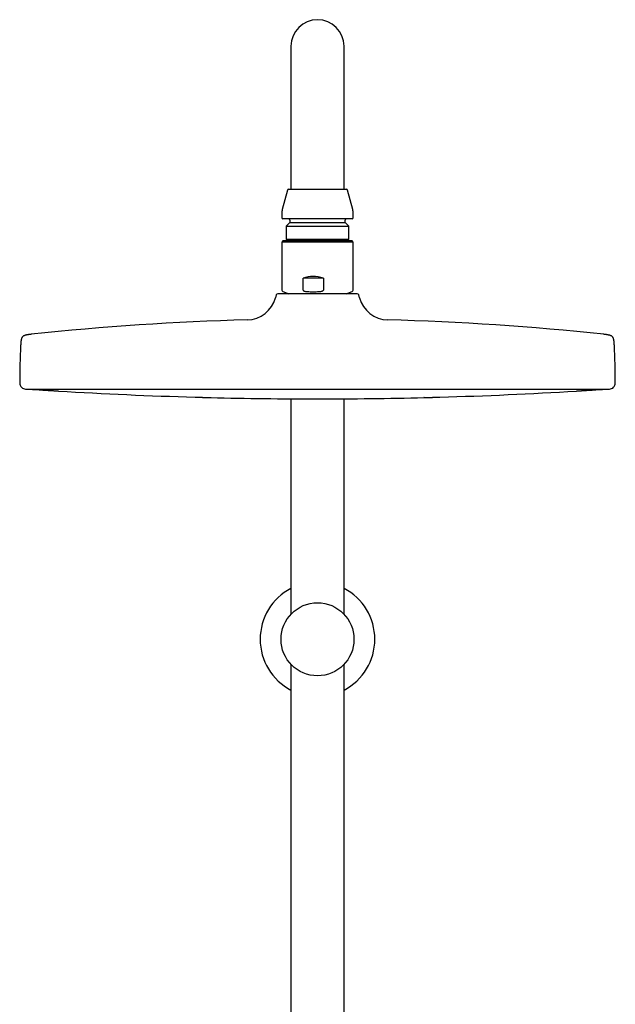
# Model space of a CAD drawing. Header units: millimetres. Extents: x 8 to 1625, y 12 to 2560.
# Tile 36 of 39: x 726 to 926, y 2229 to 2560. Entities that reach past the tile are written whole.
import ezdxf

# ---------------------------------------------------------------- set-up
doc = ezdxf.new("R2010")
doc.units = ezdxf.units.MM

msp = doc.modelspace()

# ---------------------------------------------------------------- linework, layer by layer
at = {"color": 7, "linetype": 'Continuous', "lineweight": 30}
for p, q in [((817.2, 2550.88), (817.2, 2520.88)), ((835, 2520.88), (835, 2550.88)), ((817.2, 2520.88), (817.2, 2502.88)), ((835, 2502.88), (835, 2520.88)), ((816.02, 2502.58), (814.27, 2496.05)), ((816.41, 2502.88), (835.79, 2502.88)), ((837.93, 2496.05), (836.18, 2502.58)), ((814.1, 2494.75), (814.1, 2493.28)), ((837.7, 2492.88), (814.5, 2492.88)), ((838.1, 2493.28), (838.1, 2494.75)), ((816.85, 2491.68), (815.62, 2490.45)), ((815.62, 2490.45), (815.62, 2486.05)), ((815.62, 2490.45), (836.58, 2490.45)), ((816.85, 2492.48), (816.85, 2491.68)), ((816.85, 2491.68), (835.35, 2491.68)), ((835.35, 2491.68), (835.35, 2492.48)), ((836.58, 2490.45), (835.35, 2491.68)), ((836.58, 2486.05), (836.58, 2490.45)), ((815.62, 2486.05), (816.14, 2485.53)), ((815.62, 2486.05), (836.58, 2486.05)), ((836.06, 2485.53), (836.58, 2486.05)), ((814.5, 2485.53), (814.1, 2485.13)), ((814.1, 2485.13), (814.1, 2468.98)), ((838.01, 2485.13), (814.1, 2485.13)), ((837.7, 2485.53), (814.5, 2485.53)), ((838.1, 2485.13), (837.7, 2485.53)), ((838.1, 2485.13), (838.01, 2485.13)), ((838.1, 2468.98), (838.1, 2485.13)), ((821.27, 2468.98), (821.27, 2473.03)), ((828.08, 2473.03), (821.27, 2473.03)), ((828.08, 2473.03), (828.08, 2468.98)), ((812.25, 2467.4), (811.99, 2466.41)), ((839.46, 2467.78), (812.73, 2467.78)), ((814.43, 2468.51), (816.44, 2467.78)), ((835.76, 2467.78), (837.77, 2468.51)), ((840.21, 2466.41), (839.95, 2467.4)), ((728.1, 2435.78), (924.1, 2435.78)), ((817.2, 2432.49), (817.2, 2360.18)), ((835, 2360.18), (835, 2432.49)), ((817.2, 2343.35), (817.2, 2211.23)), ((835, 2194.34), (835, 2343.35))]:
    msp.add_line(p, q, dxfattribs=at)
at = {"color": 7, "linetype": 'Continuous', "lineweight": 30, "flags": 128}
for points in [[(729.15, 2435.78), (729.19, 2435.76), (729.27, 2435.75)], [(922.93, 2435.75), (923.01, 2435.76), (923.05, 2435.78)]]:
    msp.add_lwpolyline(points, dxfattribs=at)
at = {"color": 7, "linetype": 'Continuous', "lineweight": 30}
msp.add_circle((826.1, 2351.76), 12.25, dxfattribs=at)
for centre, radius, start, end in [((826.1, 2550.88), 8.9, 0, 180), ((816.41, 2502.48), 0.4, 90, 165), ((835.79, 2502.48), 0.4, 15, 90), ((819.1, 2494.75), 5, 165, 180), ((833.1, 2494.75), 5, 0, 15), ((814.5, 2493.28), 0.4, 180, 270), ((816.45, 2492.48), 0.4, 0, 90), ((835.75, 2492.48), 0.4, 90, 180), ((837.7, 2493.28), 0.4, 270, 0), ((802.32, 2468.98), 10, 271.4972, 345.1035), ((812.73, 2467.28), 0.5, 90, 165.1035), ((814.6, 2468.98), 0.5, 180, 250), ((837.6, 2468.98), 0.5, 290, 360), ((839.46, 2467.28), 0.5, 14.8965, 90), ((849.88, 2468.98), 10, 194.8965, 268.5028), ((826.1, 1559.29), 900, 91.49722, 96.13072), ((826.1, 1559.29), 900, 83.86928, 88.50278), ((998.6, 2437.28), 272.5, 177.2477, 179.8941), ((653.6, 2437.28), 272.5, 0.1059, 2.7523), ((728.1, 2437.78), 2, 179.8941, 269.9844), ((924.1, 2437.78), 2, 270.0156, 0.1059), ((826.1, 3861.04), 1428.58, 266.11332, 266.29661), ((826.1, 3861.04), 1428.58, 266.50948, 268.35294), ((826.1, 3861.04), 1428.58, 271.64706, 273.49052), ((826.1, 3861.04), 1428.58, 273.70342, 273.88668), ((826.1, 3861.04), 1428.58, 268.5656, 270), ((826.1, 3861.04), 1428.58, 270, 271.4344), ((826.1, 2351.76), 19.25, 117.5381, 242.4619), ((826.1, 2351.76), 19.25, 297.5381, 62.4619)]:
    msp.add_arc(centre, radius, start, end, dxfattribs=at)
msp.add_ellipse((826.1, 2461.53), major_axis=(-9, 9), ratio=0.882872, start_param=5.270227, end_param=5.849601, dxfattribs=at)
for points, knots in [([(821.27, 2468.98), (821.27, 2468.96), (821.28, 2468.92), (821.33, 2468.85), (821.42, 2468.77), (821.56, 2468.7), (821.77, 2468.63), (822.04, 2468.57), (822.37, 2468.53), (822.59, 2468.51), (822.7, 2468.51)], [0, 0, 0, 0, 0.035407, 0.07898, 0.154217, 0.263841, 0.373982, 0.582219, 0.791119, 1, 1, 1, 1]), ([(822.7, 2468.51), (823.03, 2468.49), (823.68, 2468.45), (824.67, 2468.44), (825.66, 2468.45), (826.32, 2468.49), (826.65, 2468.51)], [0, 0, 0, 0, 0.249396, 0.49903, 0.749393, 1, 1, 1, 1]), ([(826.65, 2468.51), (826.81, 2468.52), (827.06, 2468.54), (827.39, 2468.59), (827.61, 2468.64), (827.78, 2468.7), (827.89, 2468.75), (827.97, 2468.8), (828.03, 2468.86), (828.07, 2468.92), (828.07, 2468.96), (828.08, 2468.98)], [0, 0, 0, 0, 0.3155, 0.474357, 0.633996, 0.746871, 0.809238, 0.872498, 0.921407, 0.970818, 1, 1, 1, 1]), ([(729.98, 2454.14), (729.91, 2454.14), (729.74, 2454.12), (729.47, 2454.09), (729.19, 2454.05), (728.95, 2454.02), (728.74, 2453.98), (728.52, 2453.94), (728.3, 2453.9), (728.08, 2453.84), (727.87, 2453.78), (727.67, 2453.71), (727.49, 2453.63), (727.33, 2453.54), (727.19, 2453.44), (727.07, 2453.34), (726.97, 2453.21), (726.88, 2453.08), (726.79, 2452.92), (726.72, 2452.73), (726.67, 2452.55), (726.63, 2452.38), (726.59, 2452.23), (726.56, 2452.06), (726.53, 2451.86), (726.51, 2451.67), (726.49, 2451.48), (726.47, 2451.3), (726.46, 2451.1), (726.44, 2450.88), (726.43, 2450.63), (726.42, 2450.45), (726.41, 2450.36)], [0, 0, 0, 0, 0.033637, 0.08548, 0.130419, 0.16977, 0.204538, 0.235506, 0.277939, 0.314319, 0.345991, 0.383393, 0.415866, 0.444908, 0.471749, 0.497473, 0.523097, 0.549634, 0.578148, 0.609833, 0.646122, 0.669122, 0.694541, 0.722879, 0.754755, 0.790958, 0.817482, 0.846646, 0.878884, 0.914725, 0.954823, 1, 1, 1, 1]), ([(925.78, 2450.36), (925.78, 2450.46), (925.77, 2450.65), (925.75, 2450.92), (925.74, 2451.15), (925.72, 2451.36), (925.7, 2451.55), (925.68, 2451.72), (925.66, 2451.91), (925.63, 2452.12), (925.58, 2452.33), (925.54, 2452.54), (925.48, 2452.73), (925.4, 2452.92), (925.32, 2453.08), (925.23, 2453.21), (925.13, 2453.34), (925.01, 2453.44), (924.87, 2453.54), (924.71, 2453.63), (924.53, 2453.71), (924.34, 2453.78), (924.17, 2453.83), (924.01, 2453.87), (923.83, 2453.91), (923.63, 2453.95), (923.43, 2453.99), (923.23, 2454.02), (923.04, 2454.04), (922.84, 2454.07), (922.6, 2454.1), (922.39, 2454.13), (922.26, 2454.14), (922.22, 2454.15)], [0, 0, 0, 0, 0.0490174, 0.0920846, 0.130237, 0.1642851, 0.1948731, 0.2225196, 0.2476473, 0.2882879, 0.3232791, 0.3538648, 0.3901521, 0.4218362, 0.45035, 0.476886, 0.5025094, 0.5282323, 0.5550727, 0.5841138, 0.6165855, 0.6539863, 0.6777902, 0.7041782, 0.7336881, 0.7669933, 0.8049535, 0.8328539, 0.8636181, 0.8977276, 0.9357752, 0.9785004, 1, 1, 1, 1]), ([(733.83, 2435.45), (733.82, 2435.45), (733.82, 2435.45), (733.85, 2435.45), (733.92, 2435.44), (734.03, 2435.44), (734.19, 2435.43), (734.39, 2435.41), (734.62, 2435.4), (734.88, 2435.38), (735.18, 2435.36), (735.49, 2435.34), (735.82, 2435.32), (736.16, 2435.3), (736.51, 2435.28), (736.86, 2435.26), (737.2, 2435.24), (737.52, 2435.22), (737.83, 2435.2), (738.12, 2435.18), (738.29, 2435.17), (738.37, 2435.16)], [0, 0, 0, 0, 0.005663, 0.060867, 0.116137, 0.171329, 0.22652, 0.28192, 0.336992, 0.392515, 0.447609, 0.502957, 0.558288, 0.613362, 0.668914, 0.723932, 0.779402, 0.834528, 0.889704, 0.944954, 1, 1, 1, 1]), ([(738.37, 2435.16), (738.43, 2435.16), (738.55, 2435.15), (738.7, 2435.14), (738.83, 2435.13), (738.95, 2435.13), (739.05, 2435.12), (739.11, 2435.12), (739.12, 2435.12), (739.12, 2435.12)], [0, 0, 0, 0, 0.126862, 0.254381, 0.381595, 0.508284, 0.678515, 0.846843, 1, 1, 1, 1]), ([(785.04, 2433.06), (785.04, 2433.06), (785.03, 2433.06), (785.06, 2433.05), (785.12, 2433.05), (785.24, 2433.05), (785.39, 2433.05), (785.58, 2433.04), (785.81, 2433.03), (786.08, 2433.03), (786.37, 2433.02), (786.68, 2433.01), (787.01, 2433), (787.35, 2432.99), (787.7, 2432.98), (788.04, 2432.97), (788.38, 2432.97), (788.71, 2432.96), (789.02, 2432.95), (789.31, 2432.94), (789.48, 2432.94), (789.57, 2432.93)], [0, 0, 0, 0, 0.001228, 0.056702, 0.11219, 0.167648, 0.22306, 0.278741, 0.334055, 0.389815, 0.445226, 0.50067, 0.556452, 0.611646, 0.667558, 0.722781, 0.778456, 0.833878, 0.889197, 0.944774, 1, 1, 1, 1]), ([(861.86, 2432.91), (861.86, 2432.91), (861.85, 2432.91), (861.88, 2432.91), (861.94, 2432.91), (862.06, 2432.92), (862.21, 2432.92), (862.4, 2432.93), (862.61, 2432.93), (862.83, 2432.94), (863.04, 2432.94), (863.26, 2432.95), (863.52, 2432.96), (863.83, 2432.97), (864.17, 2432.97), (864.51, 2432.98), (864.86, 2432.99), (865.2, 2433), (865.53, 2433.01), (865.84, 2433.02), (866.13, 2433.03), (866.39, 2433.03), (866.62, 2433.04), (866.82, 2433.05), (866.97, 2433.05), (867.08, 2433.05), (867.15, 2433.05), (867.16, 2433.06), (867.16, 2433.06)], [0, 0, 0, 0, 0.0006997, 0.0425412, 0.083918, 0.1257118, 0.167377, 0.2087769, 0.2507208, 0.2818354, 0.3128349, 0.3440333, 0.3757435, 0.4171612, 0.4589974, 0.5006602, 0.5421189, 0.583991, 0.6255787, 0.6673267, 0.7088396, 0.7508111, 0.7925369, 0.8340568, 0.8760112, 0.9175093, 0.9593902, 1, 1, 1, 1]), ([(913.08, 2435.12), (913.07, 2435.12), (913.07, 2435.11), (913.1, 2435.12), (913.16, 2435.12), (913.28, 2435.13), (913.44, 2435.14), (913.64, 2435.15), (913.85, 2435.16), (914.07, 2435.18), (914.28, 2435.19), (914.5, 2435.2), (914.76, 2435.22), (915.07, 2435.24), (915.41, 2435.26), (915.76, 2435.28), (916.1, 2435.31), (916.44, 2435.33), (916.77, 2435.35), (917.08, 2435.37), (917.37, 2435.38), (917.63, 2435.4), (917.85, 2435.42), (918.04, 2435.43), (918.18, 2435.44), (918.27, 2435.44), (918.33, 2435.45), (918.37, 2435.45), (918.37, 2435.45), (918.37, 2435.45)], [0, 0, 0, 0, 0.004025, 0.045838, 0.087244, 0.129035, 0.170721, 0.212135, 0.254039, 0.285267, 0.316306, 0.347465, 0.379052, 0.420509, 0.462361, 0.503954, 0.545482, 0.587317, 0.628879, 0.670736, 0.712248, 0.754126, 0.795889, 0.837383, 0.879297, 0.910401, 0.941757, 0.97312, 1, 1, 1, 1]), ([(789.57, 2432.93), (789.63, 2432.93), (789.75, 2432.93), (789.9, 2432.92), (790.03, 2432.92), (790.16, 2432.92), (790.26, 2432.91), (790.33, 2432.91), (790.33, 2432.91), (790.34, 2432.91)], [0, 0, 0, 0, 0.125938, 0.252375, 0.378716, 0.504346, 0.673424, 0.840354, 1, 1, 1, 1])]:
    msp.add_open_spline(points, degree=3, knots=knots, dxfattribs=at)

doc.saveas('drawing.dxf')
